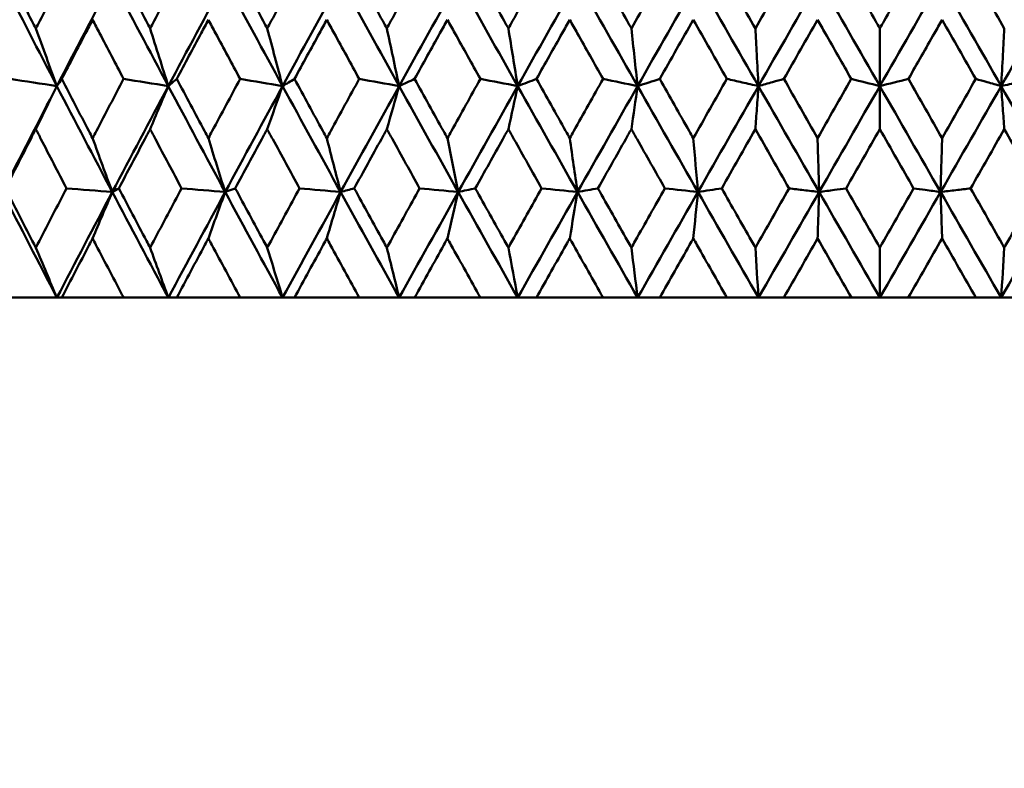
# Model space of a CAD drawing. Header units: millimetres. Extents: x 123 to 2417, y 726 to 3130.
# Tile 120 of 244: x 1188.76 to 1198.69, y 803.57 to 811.12. Entities that reach past the tile are written whole.
import ezdxf

# ---------------------------------------------------------------- set-up
doc = ezdxf.new("R2010")
doc.units = ezdxf.units.MM
doc.header["$LTSCALE"] = 12
doc.layers.add('Widoczne (ISO)', color=7, linetype='Continuous', lineweight=50)

msp = doc.modelspace()

# ---------------------------------------------------------------- linework, layer by layer
at = {"layer": 'Widoczne (ISO)'}
for p, q in [((1197.4385, 810.4515), (1197.4385, 811.0331)), ((1197.4385, 810.4515), (1197.4385, 810.0174)), ((1190.8331, 809.3828), (1190.9352, 809.4192)), ((1197.4385, 808.3166), (1197.4385, 808.8208)), ((1189.1358, 808.3166), (1188.6637, 808.3166)), ((1189.1839, 808.3166), (1189.1358, 808.3166)), ((1189.1839, 808.3166), (1189.8095, 808.3166)), ((1190.2601, 808.3166), (1189.8095, 808.3166)), ((1190.3441, 808.3166), (1190.2601, 808.3166)), ((1190.3441, 808.3166), (1190.9854, 808.3166)), ((1191.4127, 808.3166), (1190.9854, 808.3166)), ((1191.5322, 808.3166), (1191.4127, 808.3166)), ((1191.5322, 808.3166), (1192.1868, 808.3166)), ((1192.5891, 808.3166), (1192.1868, 808.3166)), ((1192.7437, 808.3166), (1192.5891, 808.3166)), ((1192.7437, 808.3166), (1193.4089, 808.3166)), ((1193.7846, 808.3166), (1193.4089, 808.3166)), ((1193.9737, 808.3166), (1193.7846, 808.3166)), ((1193.9737, 808.3166), (1194.6469, 808.3166)), ((1194.9945, 808.3166), (1194.6469, 808.3166)), ((1195.2173, 808.3166), (1194.9945, 808.3166)), ((1195.2173, 808.3166), (1195.8959, 808.3166)), ((1196.2141, 808.3166), (1195.8959, 808.3166)), ((1196.4698, 808.3166), (1196.2141, 808.3166)), ((1196.4698, 808.3166), (1197.1511, 808.3166)), ((1197.4385, 808.3166), (1197.1511, 808.3166)), ((1197.726, 808.3166), (1197.4385, 808.3166)), ((1197.726, 808.3166), (1198.4073, 808.3166)), ((1198.6629, 808.3166), (1198.4073, 808.3166)), ((1198.9811, 808.3166), (1198.6629, 808.3166))]:
    msp.add_line(p, q, dxfattribs=at)
msp.add_circle((1197.4385, 776.3166), 50, dxfattribs=at)
for points, knots in [([(1188.6177, 811.6311), (1188.7061, 811.4571), (1188.7949, 811.2831), (1188.897, 811.0838), (1188.91, 811.0584), (1188.9229, 811.0331)], [0.01556037, 0.01556037, 0.01556037, 0.01556037, 0.07555527, 0.07555527, 0.08428623, 0.08428623, 0.08428623, 0.08428623]), ([(1188.9229, 811.0331), (1188.9359, 811.0584), (1188.9489, 811.0837), (1189.0512, 811.283), (1189.1408, 811.4571), (1189.2306, 811.6311)], [0.06686277, 0.06686277, 0.06686277, 0.06686277, 0.07557848, 0.07557848, 0.13558897, 0.13558897, 0.13558897, 0.13558897]), ([(1189.7622, 811.6311), (1189.8532, 811.4571), (1189.9445, 811.2831), (1190.0494, 811.0838), (1190.0627, 811.0584), (1190.076, 811.0331)], [0.01556037, 0.01556037, 0.01556037, 0.01556037, 0.07555527, 0.07555527, 0.08428623, 0.08428623, 0.08428623, 0.08428623]), ([(1190.076, 811.0331), (1190.0894, 811.0584), (1190.1027, 811.0837), (1190.2078, 811.283), (1190.2998, 811.4571), (1190.392, 811.6311)], [0.06686277, 0.06686277, 0.06686277, 0.06686277, 0.07557848, 0.07557848, 0.13558897, 0.13558897, 0.13558897, 0.13558897]), ([(1190.937, 811.6311), (1191.0301, 811.4571), (1191.1236, 811.2831), (1191.2309, 811.0838), (1191.2445, 811.0584), (1191.2582, 811.0331)], [0.01556037, 0.01556037, 0.01556037, 0.01556037, 0.07555527, 0.07555527, 0.08428623, 0.08428623, 0.08428623, 0.08428623]), ([(1191.2582, 811.0331), (1191.2718, 811.0584), (1191.2854, 811.0837), (1191.3929, 811.283), (1191.487, 811.4571), (1191.5812, 811.6311)], [0.06686277, 0.06686277, 0.06686277, 0.06686277, 0.07557848, 0.07557848, 0.13558897, 0.13558897, 0.13558897, 0.13558897]), ([(1192.1374, 811.6311), (1192.2324, 811.4571), (1192.3276, 811.2831), (1192.4369, 811.0838), (1192.4508, 811.0584), (1192.4647, 811.0331)], [0.01556037, 0.01556037, 0.01556037, 0.01556037, 0.07555527, 0.07555527, 0.08428623, 0.08428623, 0.08428623, 0.08428623]), ([(1192.4647, 811.0331), (1192.4786, 811.0584), (1192.4925, 811.0837), (1192.6019, 811.283), (1192.6976, 811.4571), (1192.7935, 811.6311)], [0.06686277, 0.06686277, 0.06686277, 0.06686277, 0.07557848, 0.07557848, 0.13558897, 0.13558897, 0.13558897, 0.13558897]), ([(1193.3588, 811.6311), (1193.4552, 811.4571), (1193.5518, 811.2831), (1193.6627, 811.0838), (1193.6768, 811.0584), (1193.6909, 811.0331)], [0.01556037, 0.01556037, 0.01556037, 0.01556037, 0.07555527, 0.07555527, 0.08428623, 0.08428623, 0.08428623, 0.08428623]), ([(1193.6909, 811.0331), (1193.705, 811.0584), (1193.719, 811.0837), (1193.83, 811.283), (1193.927, 811.4571), (1194.0241, 811.6311)], [0.06686277, 0.06686277, 0.06686277, 0.06686277, 0.07557848, 0.07557848, 0.13558897, 0.13558897, 0.13558897, 0.13558897]), ([(1194.5962, 811.6311), (1194.6937, 811.4571), (1194.7914, 811.2831), (1194.9034, 811.0838), (1194.9176, 811.0584), (1194.9319, 811.0331)], [0.01556037, 0.01556037, 0.01556037, 0.01556037, 0.07555527, 0.07555527, 0.08428623, 0.08428623, 0.08428623, 0.08428623]), ([(1197.0998, 811.6311), (1197.1984, 811.4571), (1197.2969, 811.2831), (1197.4098, 811.0838), (1197.4242, 811.0584), (1197.4385, 811.0331)], [0.01556037, 0.01556037, 0.01556037, 0.01556037, 0.07555527, 0.07555527, 0.08428623, 0.08428623, 0.08428623, 0.08428623]), ([(1197.4385, 811.0331), (1197.4529, 811.0584), (1197.4672, 811.0837), (1197.5801, 811.283), (1197.6787, 811.4571), (1197.7772, 811.6311)], [0.06686277, 0.06686277, 0.06686277, 0.06686277, 0.07557848, 0.07557848, 0.13558897, 0.13558897, 0.13558897, 0.13558897]), ([(1189.4956, 811.1219), (1189.472, 811.0768), (1189.4485, 811.0317), (1189.3447, 810.8325), (1189.2646, 810.6784), (1189.1848, 810.5243)], [0.04598621, 0.04598621, 0.04598621, 0.04598621, 0.06155279, 0.06155279, 0.11473062, 0.11473062, 0.11473062, 0.11473062]), ([(1189.8086, 810.5243), (1189.7276, 810.6784), (1189.6468, 810.8325), (1189.5427, 811.0316), (1189.5191, 811.0768), (1189.4956, 811.1219)], [0.00838421, 0.00838421, 0.00838421, 0.00838421, 0.06155515, 0.06155515, 0.07712864, 0.07712864, 0.07712864, 0.07712864]), ([(1190.6638, 811.1219), (1190.6396, 811.0768), (1190.6155, 811.0317), (1190.5091, 810.8325), (1190.4269, 810.6784), (1190.345, 810.5243)], [0.04598621, 0.04598621, 0.04598621, 0.04598621, 0.06155279, 0.06155279, 0.11473062, 0.11473062, 0.11473062, 0.11473062]), ([(1190.9845, 810.5243), (1190.9016, 810.6784), (1190.8188, 810.8325), (1190.7121, 811.0316), (1190.6879, 811.0768), (1190.6638, 811.1219)], [0.00838421, 0.00838421, 0.00838421, 0.00838421, 0.06155515, 0.06155515, 0.07712864, 0.07712864, 0.07712864, 0.07712864]), ([(1191.8587, 811.1219), (1191.8341, 811.0768), (1191.8095, 811.0317), (1191.7008, 810.8325), (1191.6169, 810.6784), (1191.5331, 810.5243)], [0.04598621, 0.04598621, 0.04598621, 0.04598621, 0.06155279, 0.06155279, 0.11473062, 0.11473062, 0.11473062, 0.11473062]), ([(1192.1859, 810.5243), (1192.1013, 810.6784), (1192.0169, 810.8325), (1191.908, 811.0316), (1191.8834, 811.0768), (1191.8587, 811.1219)], [0.00838421, 0.00838421, 0.00838421, 0.00838421, 0.06155515, 0.06155515, 0.07712864, 0.07712864, 0.07712864, 0.07712864]), ([(1193.0757, 811.1219), (1193.0506, 811.0768), (1193.0256, 811.0317), (1192.9151, 810.8325), (1192.8298, 810.6784), (1192.7446, 810.5243)], [0.04598621, 0.04598621, 0.04598621, 0.04598621, 0.06155279, 0.06155279, 0.11473062, 0.11473062, 0.11473062, 0.11473062]), ([(1193.408, 810.5243), (1193.3221, 810.6784), (1193.2364, 810.8325), (1193.1258, 811.0316), (1193.1007, 811.0768), (1193.0757, 811.1219)], [0.00838421, 0.00838421, 0.00838421, 0.00838421, 0.06155515, 0.06155515, 0.07712864, 0.07712864, 0.07712864, 0.07712864]), ([(1194.3098, 811.1219), (1194.2845, 811.0768), (1194.2592, 811.0317), (1194.1474, 810.8325), (1194.0609, 810.6784), (1193.9746, 810.5243)], [0.04598621, 0.04598621, 0.04598621, 0.04598621, 0.06155279, 0.06155279, 0.11473062, 0.11473062, 0.11473062, 0.11473062]), ([(1194.646, 810.5243), (1194.5592, 810.6784), (1194.4725, 810.8325), (1194.3605, 811.0316), (1194.3352, 811.0768), (1194.3098, 811.1219)], [0.00838421, 0.00838421, 0.00838421, 0.00838421, 0.06155515, 0.06155515, 0.07712864, 0.07712864, 0.07712864, 0.07712864]), ([(1196.2141, 810.4515), (1196.2082, 810.5588), (1196.2024, 810.6663), (1196.192, 810.8603), (1196.1874, 810.9466), (1196.1827, 811.0331)], [-0.08444217, -0.08444217, -0.08444217, -0.08444217, -0.04190207, -0.04190207, -0.00780726, -0.00780726, -0.00780726, -0.00780726]), ([(1197.1501, 810.5243), (1197.0625, 810.6784), (1196.9749, 810.8325), (1196.8616, 811.0316), (1196.836, 811.0768), (1196.8103, 811.1219)], [0.00838421, 0.00838421, 0.00838421, 0.00838421, 0.06155515, 0.06155515, 0.07712864, 0.07712864, 0.07712864, 0.07712864]), ([(1198.0667, 811.1219), (1198.0411, 811.0768), (1198.0155, 811.0317), (1197.9022, 810.8325), (1197.8146, 810.6784), (1197.727, 810.5243)], [0.0459862, 0.0459862, 0.0459862, 0.0459862, 0.06155279, 0.06155279, 0.11473062, 0.11473062, 0.11473062, 0.11473062]), ([(1198.6943, 811.0331), (1198.6896, 810.9453), (1198.6849, 810.8575), (1198.6745, 810.6636), (1198.6688, 810.5575), (1198.663, 810.4515)], [-0.07663954, -0.07663954, -0.07663954, -0.07663954, -0.04200429, -0.04200429, 0, 0, 0, 0]), ([(1189.1848, 810.5243), (1189.2753, 810.3492), (1189.3661, 810.1741), (1189.47, 809.9745), (1189.4828, 809.95), (1189.4956, 809.9255)], [0.01044349, 0.01044349, 0.01044349, 0.01044349, 0.07085106, 0.07085106, 0.07930241, 0.07930241, 0.07930241, 0.07930241]), ([(1189.4956, 809.9255), (1189.5083, 809.9499), (1189.5211, 809.9744), (1189.6252, 810.174), (1189.7168, 810.3492), (1189.8086, 810.5243)], [0.06241522, 0.06241522, 0.06241522, 0.06241522, 0.0708546, 0.0708546, 0.13127416, 0.13127416, 0.13127416, 0.13127416]), ([(1190.345, 810.5243), (1190.4379, 810.3492), (1190.531, 810.1741), (1190.6376, 809.9745), (1190.6507, 809.95), (1190.6638, 809.9255)], [0.01044349, 0.01044349, 0.01044349, 0.01044349, 0.07085106, 0.07085106, 0.07930241, 0.07930241, 0.07930241, 0.07930241]), ([(1190.6638, 809.9255), (1190.6768, 809.9499), (1190.6899, 809.9744), (1190.7966, 810.174), (1190.8905, 810.3492), (1190.9845, 810.5243)], [0.06241522, 0.06241522, 0.06241522, 0.06241522, 0.0708546, 0.0708546, 0.13127416, 0.13127416, 0.13127416, 0.13127416]), ([(1191.5331, 810.5243), (1191.6281, 810.3492), (1191.7232, 810.1741), (1191.832, 809.9745), (1191.8454, 809.95), (1191.8587, 809.9255)], [0.01044349, 0.01044349, 0.01044349, 0.01044349, 0.07085106, 0.07085106, 0.07930241, 0.07930241, 0.07930241, 0.07930241]), ([(1191.8587, 809.9255), (1191.8721, 809.9499), (1191.8854, 809.9744), (1191.9943, 810.174), (1192.09, 810.3492), (1192.1859, 810.5243)], [0.06241522, 0.06241522, 0.06241522, 0.06241522, 0.0708546, 0.0708546, 0.13127416, 0.13127416, 0.13127416, 0.13127416]), ([(1192.7446, 810.5243), (1192.8412, 810.3492), (1192.938, 810.1741), (1193.0485, 809.9745), (1193.0621, 809.95), (1193.0757, 809.9255)], [0.01044349, 0.01044349, 0.01044349, 0.01044349, 0.07085106, 0.07085106, 0.07930241, 0.07930241, 0.07930241, 0.07930241]), ([(1193.0757, 809.9255), (1193.0892, 809.9499), (1193.1028, 809.9744), (1193.2134, 810.174), (1193.3107, 810.3492), (1193.408, 810.5243)], [0.06241522, 0.06241522, 0.06241522, 0.06241522, 0.0708546, 0.0708546, 0.13127416, 0.13127416, 0.13127416, 0.13127416]), ([(1193.9746, 810.5243), (1194.0725, 810.3492), (1194.1705, 810.1741), (1194.2824, 809.9745), (1194.2961, 809.95), (1194.3098, 809.9255)], [0.01044349, 0.01044349, 0.01044349, 0.01044349, 0.07085106, 0.07085106, 0.07930241, 0.07930241, 0.07930241, 0.07930241]), ([(1194.3098, 809.9255), (1194.3236, 809.9499), (1194.3373, 809.9744), (1194.4493, 810.174), (1194.5476, 810.3492), (1194.646, 810.5243)], [0.06241522, 0.06241522, 0.06241522, 0.06241522, 0.0708546, 0.0708546, 0.13127416, 0.13127416, 0.13127416, 0.13127416]), ([(1195.2183, 810.5243), (1195.317, 810.3492), (1195.4159, 810.1741), (1195.5287, 809.9745), (1195.5425, 809.95), (1195.5564, 809.9255)], [0.01044349, 0.01044349, 0.01044349, 0.01044349, 0.07085106, 0.07085106, 0.07930241, 0.07930241, 0.07930241, 0.07930241]), ([(1195.895, 810.5243), (1195.9463, 810.5126), (1195.9975, 810.5009), (1196.1039, 810.4766), (1196.159, 810.4641), (1196.2141, 810.4515)], [-0.0579194, -0.0579194, -0.0579194, -0.0579194, -0.03001078, -0.03001078, 0, 0, 0, 0]), ([(1196.2141, 810.4515), (1196.2087, 810.3769), (1196.2033, 810.3023), (1196.1928, 810.1576), (1196.1878, 810.0876), (1196.1827, 810.0174)], [-0.06798638, -0.06798638, -0.06798638, -0.06798638, -0.03385505, -0.03385505, -0.00184836, -0.00184836, -0.00184836, -0.00184836]), ([(1196.4707, 810.5243), (1196.4327, 810.5135), (1196.3947, 810.5028), (1196.3092, 810.4785), (1196.2616, 810.465), (1196.2141, 810.4515)], [-0.0579194, -0.0579194, -0.0579194, -0.0579194, -0.03219398, -0.03219398, 0, 0, 0, 0]), ([(1198.663, 810.4515), (1198.6155, 810.465), (1198.5679, 810.4785), (1198.4823, 810.5028), (1198.4444, 810.5136), (1198.4064, 810.5243)], [-0.06439227, -0.06439227, -0.06439227, -0.06439227, -0.03219169, -0.03219169, -0.00647287, -0.00647287, -0.00647287, -0.00647287]), ([(1198.663, 810.4515), (1198.7181, 810.4641), (1198.7732, 810.4766), (1198.8796, 810.5009), (1198.9308, 810.5126), (1198.9821, 810.5243)], [-0.06002492, -0.06002492, -0.06002492, -0.06002492, -0.03000879, -0.03000879, -0.00210552, -0.00210552, -0.00210552, -0.00210552]), ([(1198.6943, 810.0174), (1198.6893, 810.088), (1198.6842, 810.1586), (1198.6737, 810.3032), (1198.6684, 810.3774), (1198.663, 810.4515)], [-0.06613804, -0.06613804, -0.06613804, -0.06613804, -0.03392064, -0.03392064, 0, 0, 0, 0]), ([(1188.9229, 810.0174), (1188.9057, 809.984), (1188.8885, 809.9505), (1188.7859, 809.7511), (1188.7008, 809.5851), (1188.616, 809.4192)], [0.04993807, 0.04993807, 0.04993807, 0.04993807, 0.0614821, 0.0614821, 0.11877783, 0.11877783, 0.11877783, 0.11877783]), ([(1189.2323, 809.4192), (1189.1462, 809.5851), (1189.0603, 809.7511), (1188.9574, 809.9505), (1188.9402, 809.984), (1188.9229, 810.0174)], [0.00418374, 0.00418374, 0.00418374, 0.00418374, 0.06147247, 0.06147247, 0.07302352, 0.07302352, 0.07302352, 0.07302352]), ([(1190.076, 810.0174), (1190.0583, 809.984), (1190.0407, 809.9505), (1189.9352, 809.7511), (1189.8477, 809.5851), (1189.7605, 809.4192)], [0.04993807, 0.04993807, 0.04993807, 0.04993807, 0.0614821, 0.0614821, 0.11877783, 0.11877783, 0.11877783, 0.11877783]), ([(1190.3938, 809.4192), (1190.3053, 809.5851), (1190.2171, 809.7511), (1190.1115, 809.9505), (1190.0938, 809.984), (1190.076, 810.0174)], [0.00418374, 0.00418374, 0.00418374, 0.00418374, 0.06147247, 0.06147247, 0.07302352, 0.07302352, 0.07302352, 0.07302352]), ([(1191.2582, 810.0174), (1191.2401, 809.984), (1191.222, 809.9505), (1191.1141, 809.7511), (1191.0246, 809.5851), (1190.9352, 809.4192)], [0.04993807, 0.04993807, 0.04993807, 0.04993807, 0.0614821, 0.0614821, 0.11877783, 0.11877783, 0.11877783, 0.11877783]), ([(1191.583, 809.4192), (1191.4926, 809.5851), (1191.4025, 809.7511), (1191.2944, 809.9505), (1191.2763, 809.984), (1191.2582, 810.0174)], [0.00418374, 0.00418374, 0.00418374, 0.00418374, 0.06147247, 0.06147247, 0.07302352, 0.07302352, 0.07302352, 0.07302352]), ([(1192.4647, 810.0174), (1192.4463, 809.984), (1192.4279, 809.9505), (1192.318, 809.7511), (1192.2267, 809.5851), (1192.1356, 809.4192)], [0.04993807, 0.04993807, 0.04993807, 0.04993807, 0.0614821, 0.0614821, 0.11877783, 0.11877783, 0.11877783, 0.11877783]), ([(1192.7953, 809.4192), (1192.7034, 809.5851), (1192.6117, 809.7511), (1192.5016, 809.9505), (1192.4832, 809.984), (1192.4647, 810.0174)], [0.00418374, 0.00418374, 0.00418374, 0.00418374, 0.06147247, 0.06147247, 0.07302352, 0.07302352, 0.07302352, 0.07302352]), ([(1193.6909, 810.0174), (1193.6722, 809.984), (1193.6535, 809.9505), (1193.5421, 809.7511), (1193.4494, 809.5851), (1193.3569, 809.4192)], [0.04993807, 0.04993807, 0.04993807, 0.04993807, 0.0614821, 0.0614821, 0.11877783, 0.11877783, 0.11877783, 0.11877783]), ([(1194.026, 809.4192), (1193.9329, 809.5851), (1193.8399, 809.7511), (1193.7283, 809.9505), (1193.7096, 809.984), (1193.6909, 810.0174)], [0.00418374, 0.00418374, 0.00418374, 0.00418374, 0.06147247, 0.06147247, 0.07302352, 0.07302352, 0.07302352, 0.07302352]), ([(1194.9319, 810.0174), (1194.913, 809.984), (1194.8941, 809.9505), (1194.7815, 809.7511), (1194.6879, 809.5851), (1194.5943, 809.4192)], [0.04993807, 0.04993807, 0.04993807, 0.04993807, 0.0614821, 0.0614821, 0.11877783, 0.11877783, 0.11877783, 0.11877783]), ([(1195.2701, 809.4192), (1195.1762, 809.5851), (1195.0823, 809.7511), (1194.9697, 809.9505), (1194.9508, 809.984), (1194.9319, 810.0174)], [0.00418374, 0.00418374, 0.00418374, 0.00418374, 0.06147247, 0.06147247, 0.07302352, 0.07302352, 0.07302352, 0.07302352]), ([(1196.826, 809.3828), (1196.8231, 809.4848), (1196.8201, 809.587), (1196.8149, 809.7679), (1196.8126, 809.8466), (1196.8103, 809.9255)], [-0.08283412, -0.08283412, -0.08283412, -0.08283412, -0.04113328, -0.04113328, -0.00906293, -0.00906293, -0.00906293, -0.00906293]), ([(1198.0667, 809.9255), (1198.0644, 809.8455), (1198.0621, 809.7656), (1198.0569, 809.5846), (1198.054, 809.4837), (1198.0511, 809.3828)], [-0.07377122, -0.07377122, -0.07377122, -0.07377122, -0.04122284, -0.04122284, 0, 0, 0, 0]), ([(1188.616, 809.4192), (1188.706, 809.2429), (1188.7963, 809.0667), (1188.899, 808.8673), (1188.911, 808.844), (1188.9229, 808.8208)], [0.00523804, 0.00523804, 0.00523804, 0.00523804, 0.06606705, 0.06606705, 0.07409033, 0.07409033, 0.07409033, 0.07409033]), ([(1188.9229, 808.8208), (1188.9349, 808.844), (1188.9469, 808.8672), (1189.0498, 809.0666), (1189.1409, 809.2429), (1189.2323, 809.4192)], [0.05804162, 0.05804162, 0.05804162, 0.05804162, 0.06605559, 0.06605559, 0.12689392, 0.12689392, 0.12689392, 0.12689392]), ([(1189.7605, 809.4192), (1189.853, 809.2429), (1189.9459, 809.0667), (1190.0514, 808.8673), (1190.0637, 808.844), (1190.076, 808.8208)], [0.00523804, 0.00523804, 0.00523804, 0.00523804, 0.06606705, 0.06606705, 0.07409033, 0.07409033, 0.07409033, 0.07409033]), ([(1190.076, 808.8208), (1190.0883, 808.844), (1190.1006, 808.8672), (1190.2063, 809.0666), (1190.2999, 809.2429), (1190.3938, 809.4192)], [0.05804162, 0.05804162, 0.05804162, 0.05804162, 0.06605559, 0.06605559, 0.12689392, 0.12689392, 0.12689392, 0.12689392]), ([(1190.9352, 809.4192), (1191.03, 809.2429), (1191.1251, 809.0667), (1191.233, 808.8673), (1191.2456, 808.844), (1191.2582, 808.8208)], [0.00523804, 0.00523804, 0.00523804, 0.00523804, 0.06606705, 0.06606705, 0.07409033, 0.07409033, 0.07409033, 0.07409033]), ([(1191.2582, 808.8208), (1191.2708, 808.844), (1191.2833, 808.8672), (1191.3914, 809.0666), (1191.4871, 809.2429), (1191.583, 809.4192)], [0.05804162, 0.05804162, 0.05804162, 0.05804162, 0.06605559, 0.06605559, 0.12689392, 0.12689392, 0.12689392, 0.12689392]), ([(1192.1356, 809.4192), (1192.2322, 809.2429), (1192.3291, 809.0667), (1192.4391, 808.8673), (1192.4519, 808.844), (1192.4647, 808.8208)], [0.00523804, 0.00523804, 0.00523804, 0.00523804, 0.06606705, 0.06606705, 0.07409033, 0.07409033, 0.07409033, 0.07409033]), ([(1192.4647, 808.8208), (1192.4775, 808.844), (1192.4904, 808.8672), (1192.6004, 809.0666), (1192.6978, 809.2429), (1192.7953, 809.4192)], [0.05804162, 0.05804162, 0.05804162, 0.05804162, 0.06605559, 0.06605559, 0.12689392, 0.12689392, 0.12689392, 0.12689392]), ([(1193.3569, 809.4192), (1193.455, 809.2429), (1193.5534, 809.0667), (1193.6649, 808.8673), (1193.6779, 808.844), (1193.6909, 808.8208)], [0.00523804, 0.00523804, 0.00523804, 0.00523804, 0.06606705, 0.06606705, 0.07409033, 0.07409033, 0.07409033, 0.07409033]), ([(1193.6909, 808.8208), (1193.7039, 808.844), (1193.7169, 808.8672), (1193.8285, 809.0666), (1193.9272, 809.2429), (1194.026, 809.4192)], [0.05804162, 0.05804162, 0.05804162, 0.05804162, 0.06605559, 0.06605559, 0.12689392, 0.12689392, 0.12689392, 0.12689392]), ([(1194.5943, 809.4192), (1194.6936, 809.2429), (1194.7929, 809.0667), (1194.9056, 808.8673), (1194.9187, 808.844), (1194.9319, 808.8208)], [0.00523804, 0.00523804, 0.00523804, 0.00523804, 0.06606705, 0.06606705, 0.07409033, 0.07409033, 0.07409033, 0.07409033]), ([(1194.9319, 808.8208), (1194.945, 808.844), (1194.9581, 808.8672), (1195.0708, 809.0666), (1195.1705, 809.2429), (1195.2701, 809.4192)], [0.05804162, 0.05804162, 0.05804162, 0.05804162, 0.06605559, 0.06605559, 0.12689392, 0.12689392, 0.12689392, 0.12689392]), ([(1195.843, 809.4192), (1195.9429, 809.2429), (1196.043, 809.0667), (1196.1563, 808.8673), (1196.1695, 808.844), (1196.1827, 808.8208)], [0.00523804, 0.00523804, 0.00523804, 0.00523804, 0.06606705, 0.06606705, 0.07409033, 0.07409033, 0.07409033, 0.07409033]), ([(1196.5228, 809.4192), (1196.5724, 809.4132), (1196.622, 809.4073), (1196.7231, 809.3952), (1196.7746, 809.389), (1196.826, 809.3828)], [-0.05760188, -0.05760188, -0.05760188, -0.05760188, -0.02932333, -0.02932333, 0, 0, 0, 0]), ([(1196.826, 809.3828), (1196.8234, 809.3037), (1196.8207, 809.2246), (1196.8155, 809.0683), (1196.8129, 808.9913), (1196.8103, 808.9142)], [-0.06918404, -0.06918404, -0.06918404, -0.06918404, -0.0344338, -0.0344338, -0.00067269, -0.00067269, -0.00067269, -0.00067269]), ([(1197.098, 809.4192), (1197.0586, 809.4139), (1197.0193, 809.4087), (1196.9287, 809.3966), (1196.8774, 809.3897), (1196.826, 809.3828)], [-0.05760188, -0.05760188, -0.05760188, -0.05760188, -0.03262255, -0.03262255, 0, 0, 0, 0]), ([(1198.0511, 809.3828), (1197.9997, 809.3897), (1197.9484, 809.3966), (1197.8577, 809.4087), (1197.8184, 809.4139), (1197.7791, 809.4192)], [-0.06524622, -0.06524622, -0.06524622, -0.06524622, -0.03262195, -0.03262195, -0.00764434, -0.00764434, -0.00764434, -0.00764434]), ([(1198.0511, 809.3828), (1198.1025, 809.389), (1198.154, 809.3952), (1198.255, 809.4073), (1198.3046, 809.4132), (1198.3543, 809.4192)], [-0.05864743, -0.05864743, -0.05864743, -0.05864743, -0.02932285, -0.02932285, -0.00104555, -0.00104555, -0.00104555, -0.00104555]), ([(1198.0667, 808.9142), (1198.0642, 808.9918), (1198.0616, 809.0694), (1198.0563, 809.2257), (1198.0537, 809.3043), (1198.0511, 809.3828)], [-0.06851136, -0.06851136, -0.06851136, -0.06851136, -0.03450878, -0.03450878, 0, 0, 0, 0]), ([(1198.6943, 808.8208), (1198.7075, 808.844), (1198.7207, 808.8672), (1198.8341, 809.0666), (1198.9341, 809.2429), (1199.0341, 809.4192)], [0.05804162, 0.05804162, 0.05804162, 0.05804162, 0.06605559, 0.06605559, 0.12689392, 0.12689392, 0.12689392, 0.12689392]), ([(1189.4956, 808.9142), (1189.4843, 808.8926), (1189.473, 808.8711), (1189.3689, 808.6719), (1189.2763, 808.4942), (1189.1839, 808.3166)], [0.05393723, 0.05393723, 0.05393723, 0.05393723, 0.06137399, 0.06137399, 0.12273355, 0.12273355, 0.12273355, 0.12273355]), ([(1189.8095, 808.3166), (1189.7158, 808.4942), (1189.6224, 808.6718), (1189.5181, 808.8711), (1189.5069, 808.8926), (1189.4956, 808.9142)], [0, 0, 0, 0, 0.06135239, 0.06135239, 0.06879633, 0.06879633, 0.06879633, 0.06879633]), ([(1190.6638, 808.9142), (1190.6522, 808.8926), (1190.6407, 808.8711), (1190.5339, 808.6719), (1190.4389, 808.4942), (1190.3441, 808.3166)], [0.05393723, 0.05393723, 0.05393723, 0.05393723, 0.06137399, 0.06137399, 0.12273355, 0.12273355, 0.12273355, 0.12273355]), ([(1190.9854, 808.3166), (1190.8895, 808.4942), (1190.7938, 808.6718), (1190.6869, 808.8711), (1190.6753, 808.8926), (1190.6638, 808.9142)], [0, 0, 0, 0, 0.06135239, 0.06135239, 0.06879633, 0.06879633, 0.06879633, 0.06879633]), ([(1191.8587, 808.9142), (1191.8469, 808.8926), (1191.8351, 808.8711), (1191.7261, 808.6719), (1191.6291, 808.4942), (1191.5322, 808.3166)], [0.05393723, 0.05393723, 0.05393723, 0.05393723, 0.06137399, 0.06137399, 0.12273355, 0.12273355, 0.12273355, 0.12273355]), ([(1192.1868, 808.3166), (1192.089, 808.4942), (1191.9914, 808.6718), (1191.8823, 808.8711), (1191.8705, 808.8926), (1191.8587, 808.9142)], [0, 0, 0, 0, 0.06135239, 0.06135239, 0.06879633, 0.06879633, 0.06879633, 0.06879633]), ([(1193.0757, 808.9142), (1193.0637, 808.8926), (1193.0517, 808.8711), (1192.9409, 808.6719), (1192.8422, 808.4942), (1192.7437, 808.3166)], [0.05393723, 0.05393723, 0.05393723, 0.05393723, 0.06137399, 0.06137399, 0.12273355, 0.12273355, 0.12273355, 0.12273355]), ([(1193.4089, 808.3166), (1193.3096, 808.4942), (1193.2105, 808.6718), (1193.0997, 808.8711), (1193.0877, 808.8926), (1193.0757, 808.9142)], [0, 0, 0, 0, 0.06135239, 0.06135239, 0.06879633, 0.06879633, 0.06879633, 0.06879633]), ([(1194.3098, 808.9142), (1194.2977, 808.8926), (1194.2856, 808.8711), (1194.1735, 808.6719), (1194.0735, 808.4942), (1193.9737, 808.3166)], [0.05393723, 0.05393723, 0.05393723, 0.05393723, 0.06137399, 0.06137399, 0.12273355, 0.12273355, 0.12273355, 0.12273355]), ([(1194.6469, 808.3166), (1194.5465, 808.4942), (1194.4463, 808.6718), (1194.3341, 808.8711), (1194.322, 808.8926), (1194.3098, 808.9142)], [0, 0, 0, 0, 0.06135239, 0.06135239, 0.06879633, 0.06879633, 0.06879633, 0.06879633]), ([(1195.5564, 808.9142), (1195.5441, 808.8926), (1195.5319, 808.8711), (1195.4189, 808.6719), (1195.3181, 808.4942), (1195.2173, 808.3166)], [0.05393723, 0.05393723, 0.05393723, 0.05393723, 0.06137399, 0.06137399, 0.12273355, 0.12273355, 0.12273355, 0.12273355]), ([(1195.8959, 808.3166), (1195.7949, 808.4942), (1195.6939, 808.6718), (1195.5808, 808.8711), (1195.5686, 808.8926), (1195.5564, 808.9142)], [0, 0, 0, 0, 0.06135239, 0.06135239, 0.06879633, 0.06879633, 0.06879633, 0.06879633])]:
    msp.add_open_spline(points, degree=3, knots=knots, dxfattribs=at)
for points in [[(1194.9319, 811.0331), (1195.0439, 811.2324), (1195.1561, 811.4318), (1195.2682, 811.6311)], [(1195.8449, 811.6311), (1195.9574, 811.4318), (1196.07, 811.2325), (1196.1827, 811.0331)], [(1196.1827, 811.0331), (1196.2954, 811.2324), (1196.4082, 811.4318), (1196.5209, 811.6311)], [(1198.3561, 811.6311), (1198.4689, 811.4318), (1198.5816, 811.2324), (1198.6943, 811.0331)], [(1189.1354, 810.4515), (1188.9504, 810.8082), (1188.7668, 811.1649), (1188.5847, 811.5216)], [(1189.1354, 810.4515), (1189.3202, 810.8082), (1189.5061, 811.1649), (1189.6933, 811.5216)], [(1190.2598, 810.4515), (1190.0697, 810.8082), (1189.8808, 811.1649), (1189.6933, 811.5216)], [(1190.2598, 810.4515), (1190.4496, 810.8082), (1190.6405, 811.1649), (1190.8324, 811.5216)], [(1191.4124, 810.4515), (1191.218, 810.8082), (1191.0246, 811.1649), (1190.8324, 811.5216)], [(1191.4124, 810.4515), (1191.6066, 810.8082), (1191.8017, 811.1649), (1191.9976, 811.5216)], [(1192.5888, 810.4515), (1192.3909, 810.8082), (1192.1938, 811.1649), (1191.9976, 811.5216)], [(1192.5888, 810.4515), (1192.7867, 810.8082), (1192.9852, 811.1649), (1193.1843, 811.5216)], [(1193.7844, 810.4515), (1193.5837, 810.8082), (1193.3836, 811.1649), (1193.1843, 811.5216)], [(1193.7844, 810.4515), (1193.9851, 810.8082), (1194.1862, 811.1649), (1194.3877, 811.5216)], [(1194.9944, 810.4515), (1194.7917, 810.8082), (1194.5894, 811.1649), (1194.3877, 811.5216)], [(1194.9944, 810.4515), (1195.1971, 810.8082), (1195.4, 811.1649), (1195.6032, 811.5216)], [(1196.2141, 810.4515), (1196.0101, 810.8082), (1195.8065, 811.1649), (1195.6032, 811.5216)], [(1196.2141, 810.4515), (1196.418, 810.8082), (1196.6219, 811.1649), (1196.826, 811.5216)], [(1197.4385, 810.4515), (1197.2342, 810.8082), (1197.03, 811.1649), (1196.826, 811.5216)], [(1197.4385, 810.4515), (1197.6429, 810.8082), (1197.8471, 811.1649), (1198.0511, 811.5216)], [(1198.663, 810.4515), (1198.4591, 810.8082), (1198.2551, 811.1649), (1198.0511, 811.5216)], [(1198.663, 810.4515), (1198.8669, 810.8082), (1199.0706, 811.1649), (1199.2739, 811.5216)], [(1188.9229, 811.0331), (1188.9935, 810.8388), (1189.0644, 810.6449), (1189.1354, 810.4515)], [(1190.076, 811.0331), (1190.1371, 810.8388), (1190.1983, 810.6449), (1190.2598, 810.4515)], [(1191.2582, 811.0331), (1191.3094, 810.8388), (1191.3608, 810.6449), (1191.4124, 810.4515)], [(1192.4647, 811.0331), (1192.506, 810.8388), (1192.5473, 810.6449), (1192.5888, 810.4515)], [(1193.6909, 811.0331), (1193.722, 810.8388), (1193.7531, 810.6449), (1193.7844, 810.4515)], [(1194.9319, 811.0331), (1194.9526, 810.8388), (1194.9735, 810.6449), (1194.9944, 810.4515)], [(1195.5564, 811.1219), (1195.4436, 810.9227), (1195.3309, 810.7235), (1195.2183, 810.5243)], [(1195.895, 810.5243), (1195.782, 810.7235), (1195.6691, 810.9227), (1195.5564, 811.1219)], [(1196.8103, 811.1219), (1196.6971, 810.9227), (1196.5839, 810.7235), (1196.4707, 810.5243)], [(1198.4064, 810.5243), (1198.2932, 810.7235), (1198.18, 810.9227), (1198.0667, 811.1219)], [(1188.5856, 809.3828), (1188.7676, 809.7389), (1188.9509, 810.0952), (1189.1354, 810.4515)], [(1189.1354, 810.4515), (1188.9779, 810.4758), (1188.8204, 810.5), (1188.6629, 810.5243)], [(1188.9229, 810.0174), (1188.9937, 810.1623), (1189.0645, 810.307), (1189.1354, 810.4515)], [(1189.1354, 810.4515), (1189.1519, 810.4758), (1189.1683, 810.5), (1189.1848, 810.5243)], [(1189.6941, 809.3828), (1189.5065, 809.7389), (1189.3202, 810.0952), (1189.1354, 810.4515)], [(1189.6941, 809.3828), (1189.8815, 809.7389), (1190.0701, 810.0952), (1190.2598, 810.4515)], [(1190.2598, 810.4515), (1190.1094, 810.4758), (1189.959, 810.5), (1189.8086, 810.5243)], [(1190.076, 810.0174), (1190.1372, 810.1623), (1190.1984, 810.307), (1190.2598, 810.4515)], [(1190.2598, 810.4515), (1190.2882, 810.4758), (1190.3166, 810.5), (1190.345, 810.5243)], [(1190.8331, 809.3828), (1190.6408, 809.7389), (1190.4496, 810.0952), (1190.2598, 810.4515)], [(1190.8331, 809.3828), (1191.0253, 809.7389), (1191.2184, 810.0952), (1191.4124, 810.4515)], [(1191.4124, 810.4515), (1191.2698, 810.4758), (1191.1272, 810.5), (1190.9845, 810.5243)], [(1191.2582, 810.0174), (1191.3095, 810.1623), (1191.3609, 810.307), (1191.4124, 810.4515)], [(1191.4124, 810.4515), (1191.4526, 810.4758), (1191.4929, 810.5), (1191.5331, 810.5243)], [(1191.9981, 809.3828), (1191.8019, 809.7389), (1191.6066, 810.0952), (1191.4124, 810.4515)], [(1191.9981, 809.3828), (1192.1943, 809.7389), (1192.3912, 810.0952), (1192.5888, 810.4515)], [(1192.5888, 810.4515), (1192.4545, 810.4758), (1192.3202, 810.5), (1192.1859, 810.5243)], [(1192.4647, 810.0174), (1192.5061, 810.1623), (1192.5474, 810.307), (1192.5888, 810.4515)], [(1192.5888, 810.4515), (1192.6408, 810.4758), (1192.6927, 810.5), (1192.7446, 810.5243)], [(1193.1847, 809.3828), (1192.9852, 809.7389), (1192.7866, 810.0952), (1192.5888, 810.4515)], [(1193.1847, 809.3828), (1193.3841, 809.7389), (1193.584, 810.0952), (1193.7844, 810.4515)], [(1193.7844, 810.4515), (1193.6589, 810.4758), (1193.5335, 810.5), (1193.408, 810.5243)], [(1193.6909, 810.0174), (1193.722, 810.1623), (1193.7532, 810.307), (1193.7844, 810.4515)], [(1193.7844, 810.4515), (1193.8478, 810.4758), (1193.9112, 810.5), (1193.9746, 810.5243)], [(1194.388, 809.3828), (1194.1862, 809.7389), (1193.985, 810.0952), (1193.7844, 810.4515)], [(1194.388, 809.3828), (1194.5898, 809.7389), (1194.792, 810.0952), (1194.9944, 810.4515)], [(1194.9944, 810.4515), (1194.8783, 810.4758), (1194.7621, 810.5), (1194.646, 810.5243)], [(1194.9319, 810.0174), (1194.9527, 810.1623), (1194.9735, 810.307), (1194.9944, 810.4515)], [(1194.9944, 810.4515), (1195.069, 810.4758), (1195.1437, 810.5), (1195.2183, 810.5243)], [(1195.6034, 809.3828), (1195.4, 809.7389), (1195.1969, 810.0952), (1194.9944, 810.4515)], [(1195.5564, 809.9255), (1195.6692, 810.1251), (1195.7821, 810.3247), (1195.895, 810.5243)], [(1195.6034, 809.3828), (1195.8068, 809.7389), (1196.0104, 810.0952), (1196.2141, 810.4515)], [(1196.826, 809.3828), (1196.6218, 809.7389), (1196.4178, 810.0952), (1196.2141, 810.4515)], [(1196.4707, 810.5243), (1196.5838, 810.3247), (1196.697, 810.1251), (1196.8103, 809.9255)], [(1196.8103, 809.9255), (1196.9236, 810.1251), (1197.0369, 810.3247), (1197.1501, 810.5243)], [(1196.826, 809.3828), (1197.0302, 809.7389), (1197.2344, 810.0952), (1197.4385, 810.4515)], [(1197.1501, 810.5243), (1197.2463, 810.5), (1197.3424, 810.4758), (1197.4385, 810.4515)], [(1197.727, 810.5243), (1197.6308, 810.5), (1197.5347, 810.4758), (1197.4385, 810.4515)], [(1198.0511, 809.3828), (1197.8468, 809.7389), (1197.6426, 810.0952), (1197.4385, 810.4515)], [(1197.727, 810.5243), (1197.8402, 810.3247), (1197.9534, 810.1251), (1198.0667, 809.9255)], [(1198.0511, 809.3828), (1198.2553, 809.7389), (1198.4593, 810.0952), (1198.663, 810.4515)], [(1198.0667, 809.9255), (1198.18, 810.1251), (1198.2933, 810.3247), (1198.4064, 810.5243)], [(1199.2737, 809.3828), (1199.0703, 809.7389), (1198.8667, 810.0952), (1198.663, 810.4515)], [(1196.1827, 810.0174), (1196.0694, 809.818), (1195.9562, 809.6186), (1195.843, 809.4192)], [(1196.5228, 809.4192), (1196.4094, 809.6186), (1196.296, 809.818), (1196.1827, 810.0174)], [(1197.4385, 810.0174), (1197.325, 809.818), (1197.2115, 809.6186), (1197.098, 809.4192)], [(1197.7791, 809.4192), (1197.6656, 809.6186), (1197.552, 809.818), (1197.4385, 810.0174)], [(1198.6943, 810.0174), (1198.5811, 809.818), (1198.4677, 809.6186), (1198.3543, 809.4192)], [(1199.0341, 809.4192), (1198.9209, 809.6186), (1198.8076, 809.818), (1198.6943, 810.0174)], [(1189.4956, 809.9255), (1189.5615, 809.7441), (1189.6277, 809.5633), (1189.6941, 809.3828)], [(1190.6638, 809.9255), (1190.72, 809.7441), (1190.7765, 809.5633), (1190.8331, 809.3828)], [(1191.8587, 809.9255), (1191.9051, 809.7441), (1191.9515, 809.5633), (1191.9981, 809.3828)], [(1193.0757, 809.9255), (1193.1119, 809.7441), (1193.1482, 809.5633), (1193.1847, 809.3828)], [(1194.3098, 809.9255), (1194.3358, 809.7441), (1194.3619, 809.5633), (1194.388, 809.3828)], [(1195.5564, 809.9255), (1195.572, 809.7441), (1195.5877, 809.5633), (1195.6034, 809.3828)], [(1189.1358, 808.3166), (1188.9509, 808.6718), (1188.7675, 809.0272), (1188.5856, 809.3828)], [(1189.1358, 808.3166), (1189.3207, 808.6718), (1189.5068, 809.0272), (1189.6941, 809.3828)], [(1189.6941, 809.3828), (1189.5402, 809.3949), (1189.3862, 809.4071), (1189.2323, 809.4192)], [(1189.4956, 808.9142), (1189.5616, 809.0707), (1189.6278, 809.2269), (1189.6941, 809.3828)], [(1189.6941, 809.3828), (1189.7162, 809.3949), (1189.7383, 809.4071), (1189.7605, 809.4192)], [(1190.2601, 808.3166), (1190.0701, 808.6718), (1189.8814, 809.0272), (1189.6941, 809.3828)], [(1190.2601, 808.3166), (1190.4501, 808.6718), (1190.6411, 809.0272), (1190.8331, 809.3828)], [(1190.8331, 809.3828), (1190.6866, 809.3949), (1190.5402, 809.4071), (1190.3938, 809.4192)], [(1190.6638, 808.9142), (1190.7201, 809.0707), (1190.7766, 809.2269), (1190.8331, 809.3828)], [(1191.4127, 808.3166), (1191.2183, 808.6718), (1191.0251, 809.0272), (1190.8331, 809.3828)], [(1191.4127, 808.3166), (1191.6071, 808.6718), (1191.8022, 809.0272), (1191.9981, 809.3828)], [(1191.9981, 809.3828), (1191.8598, 809.3949), (1191.7214, 809.4071), (1191.583, 809.4192)], [(1191.8587, 808.9142), (1191.9051, 809.0707), (1191.9516, 809.2269), (1191.9981, 809.3828)], [(1191.9981, 809.3828), (1192.044, 809.3949), (1192.0898, 809.4071), (1192.1356, 809.4192)], [(1192.5891, 808.3166), (1192.3911, 808.6718), (1192.1941, 809.0272), (1191.9981, 809.3828)], [(1192.5891, 808.3166), (1192.787, 808.6718), (1192.9856, 809.0272), (1193.1847, 809.3828)], [(1193.1847, 809.3828), (1193.0549, 809.3949), (1192.9251, 809.4071), (1192.7953, 809.4192)], [(1193.0757, 808.9142), (1193.112, 809.0707), (1193.1483, 809.2269), (1193.1847, 809.3828)], [(1193.1847, 809.3828), (1193.2421, 809.3949), (1193.2995, 809.4071), (1193.3569, 809.4192)], [(1193.7846, 808.3166), (1193.5839, 808.6718), (1193.3839, 809.0272), (1193.1847, 809.3828)], [(1193.7846, 808.3166), (1193.9853, 808.6718), (1194.1865, 809.0272), (1194.388, 809.3828)], [(1194.388, 809.3828), (1194.2673, 809.3949), (1194.1467, 809.4071), (1194.026, 809.4192)], [(1194.3098, 808.9142), (1194.3359, 809.0707), (1194.3619, 809.2269), (1194.388, 809.3828)], [(1194.388, 809.3828), (1194.4568, 809.3949), (1194.5256, 809.4071), (1194.5943, 809.4192)], [(1194.9945, 808.3166), (1194.7918, 808.6718), (1194.5896, 809.0272), (1194.388, 809.3828)], [(1194.9945, 808.3166), (1195.1973, 808.6718), (1195.4003, 809.0272), (1195.6034, 809.3828)], [(1195.6034, 809.3828), (1195.4923, 809.3949), (1195.3812, 809.4071), (1195.2701, 809.4192)], [(1195.5564, 808.9142), (1195.572, 809.0707), (1195.5877, 809.2269), (1195.6034, 809.3828)], [(1195.6034, 809.3828), (1195.6833, 809.3949), (1195.7631, 809.4071), (1195.843, 809.4192)], [(1196.2141, 808.3166), (1196.0102, 808.6718), (1195.8066, 809.0272), (1195.6034, 809.3828)], [(1196.1827, 808.8208), (1196.2961, 809.0202), (1196.4095, 809.2197), (1196.5228, 809.4192)], [(1196.2141, 808.3166), (1196.4181, 808.6718), (1196.6221, 809.0272), (1196.826, 809.3828)], [(1197.4385, 808.3166), (1197.2342, 808.6718), (1197.03, 809.0272), (1196.826, 809.3828)], [(1197.098, 809.4192), (1197.2114, 809.2197), (1197.3249, 809.0202), (1197.4385, 808.8208)], [(1197.4385, 808.8208), (1197.5521, 809.0202), (1197.6657, 809.2197), (1197.7791, 809.4192)], [(1197.4385, 808.3166), (1197.6429, 808.6718), (1197.8471, 809.0272), (1198.0511, 809.3828)], [(1198.6629, 808.3166), (1198.459, 808.6718), (1198.255, 809.0272), (1198.0511, 809.3828)], [(1198.3543, 809.4192), (1198.4676, 809.2197), (1198.581, 809.0202), (1198.6943, 808.8208)], [(1198.6629, 808.3166), (1198.8669, 808.6718), (1199.0705, 809.0272), (1199.2737, 809.3828)], [(1196.8103, 808.9142), (1196.6968, 808.715), (1196.5833, 808.5157), (1196.4698, 808.3166)], [(1197.1511, 808.3166), (1197.0374, 808.5157), (1196.9238, 808.7149), (1196.8103, 808.9142)], [(1198.0667, 808.9142), (1197.9532, 808.7149), (1197.8396, 808.5157), (1197.726, 808.3166)], [(1198.4073, 808.3166), (1198.2938, 808.5157), (1198.1803, 808.715), (1198.0667, 808.9142)], [(1188.9229, 808.8208), (1188.9937, 808.6523), (1189.0647, 808.4842), (1189.1358, 808.3166)], [(1190.076, 808.8208), (1190.1372, 808.6523), (1190.1986, 808.4842), (1190.2601, 808.3166)], [(1191.2582, 808.8208), (1191.3096, 808.6523), (1191.3611, 808.4842), (1191.4127, 808.3166)], [(1192.4647, 808.8208), (1192.5061, 808.6523), (1192.5475, 808.4842), (1192.5891, 808.3166)], [(1193.6909, 808.8208), (1193.7221, 808.6523), (1193.7533, 808.4842), (1193.7846, 808.3166)], [(1194.9319, 808.8208), (1194.9527, 808.6523), (1194.9736, 808.4842), (1194.9945, 808.3166)], [(1196.1827, 808.8208), (1196.1932, 808.6523), (1196.2036, 808.4842), (1196.2141, 808.3166)], [(1198.6943, 808.8208), (1198.6839, 808.6523), (1198.6734, 808.4842), (1198.6629, 808.3166)]]:
    msp.add_open_spline(points, degree=3, dxfattribs=at)

doc.saveas('drawing.dxf')
